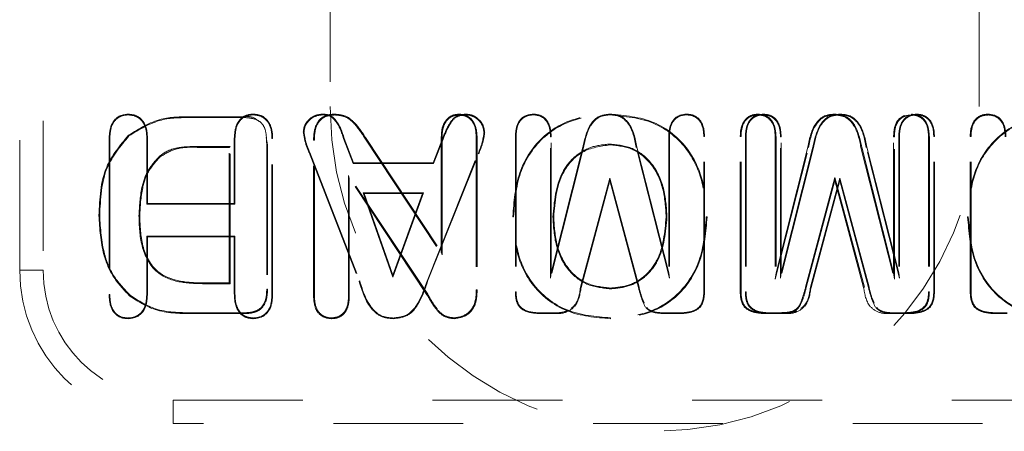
# Model space of a CAD drawing. Header units: inches. Extents: x 220 to 877, y 4 to 174.
# Tile 230 of 256: x 331.434 to 332.192, y 151.425 to 151.742. Entities that reach past the tile are written whole.
import ezdxf

# ---------------------------------------------------------------- set-up
doc = ezdxf.new("R2010")
doc.units = ezdxf.units.IN
doc.header["$LTSCALE"] = 0.5
doc.header["$MEASUREMENT"] = 0
doc.linetypes.add('HIDDEN', pattern=[0.225, 0.15, -0.075])
doc.layers.add('DSS-M-S', color=53, linetype='Continuous')
doc.layers.add('SVD-M-S', color=8, linetype='Continuous')

msp = doc.modelspace()

# ---------------------------------------------------------------- linework, layer by layer
at = {"layer": 'DSS-M-S', "linetype": 'HIDDEN', "lineweight": 18}
for p, q in [((331.67263, 152.99386), (331.67263, 151.67488)), ((332.17263, 151.67488), (332.17263, 152.99386))]:
    msp.add_line(p, q, dxfattribs=at)
msp.add_arc((331.92263, 151.67488), 0.25, 180, 0, dxfattribs=at)
at = {"layer": 'SVD-M-S', "linetype": 'HIDDEN', "lineweight": 18}
for p, q in [((331.43354, 151.54898), (331.43354, 151.86394)), ((331.45158, 151.86394), (331.45158, 151.54898)), ((331.51705, 151.66854), (331.51705, 151.66906)), ((331.56497, 151.66647), (331.56497, 151.66709)), ((331.56497, 151.66709), (331.60502, 151.66709)), ((331.56497, 151.66647), (331.60501, 151.66647)), ((331.60501, 151.66647), (331.60502, 151.66709)), ((331.6135, 151.66854), (331.6135, 151.66906)), ((331.66663, 151.66854), (331.66662, 151.66906)), ((331.67625, 151.66844), (331.67625, 151.66906)), ((331.77212, 151.66844), (331.77212, 151.66906)), ((331.77692, 151.66854), (331.77692, 151.66906)), ((331.82915, 151.66854), (331.82915, 151.66906)), ((331.88827, 151.66854), (331.88826, 151.66906)), ((331.94717, 151.66854), (331.94717, 151.66906)), ((332.00259, 151.66844), (332.00259, 151.66906)), ((332.00631, 151.66854), (332.00631, 151.66906)), ((332.06149, 151.66844), (332.06149, 151.66906)), ((332.06543, 151.66854), (332.06543, 151.66906)), ((332.12061, 151.66844), (332.12061, 151.66906)), ((332.12433, 151.66854), (332.12433, 151.66906)), ((332.17976, 151.66844), (332.17976, 151.66906)), ((331.50244, 151.65026), (331.50244, 151.53028)), ((331.50295, 151.65026), (331.50244, 151.65026)), ((331.50295, 151.65026), (331.50295, 151.53028)), ((331.51768, 151.65232), (331.51726, 151.65279)), ((331.53145, 151.65054), (331.53197, 151.65054)), ((331.53145, 151.59964), (331.53145, 151.65054)), ((331.53197, 151.60016), (331.53197, 151.65054)), ((331.59889, 151.65054), (331.59889, 151.60016)), ((331.59941, 151.65053), (331.59889, 151.65054)), ((331.59941, 151.65053), (331.59941, 151.59964)), ((331.62353, 151.65116), (331.62448, 151.64547)), ((331.62791, 151.65026), (331.62842, 151.65026)), ((331.62791, 151.53028), (331.62791, 151.65026)), ((331.62842, 151.53028), (331.62842, 151.65026)), ((331.65256, 151.65512), (331.65204, 151.65512)), ((331.68312, 151.65023), (331.6836, 151.65042)), ((331.69044, 151.63114), (331.68312, 151.65023)), ((331.6908, 151.63166), (331.6836, 151.65042)), ((331.69945, 151.65063), (331.69996, 151.65097)), ((331.69945, 151.65063), (331.75896, 151.5607)), ((331.69996, 151.65097), (331.75834, 151.56276)), ((331.75924, 151.65002), (331.75204, 151.63166)), ((331.75971, 151.64982), (331.75239, 151.63114)), ((331.75896, 151.65148), (331.75834, 151.65149)), ((331.75834, 151.56276), (331.75834, 151.65149)), ((331.75896, 151.5607), (331.75896, 151.65148)), ((331.75971, 151.64982), (331.75924, 151.65002)), ((331.78528, 151.65139), (331.7859, 151.6514)), ((331.78528, 151.65139), (331.78528, 151.53391)), ((331.7859, 151.6514), (331.7859, 151.53391)), ((331.79129, 151.65493), (331.79181, 151.65494)), ((331.81595, 151.65176), (331.81543, 151.65177)), ((331.81543, 151.65177), (331.81543, 151.53231)), ((331.81595, 151.65176), (331.81595, 151.53232)), ((331.84247, 151.65167), (331.84299, 151.65168)), ((331.84247, 151.54288), (331.84247, 151.65167)), ((331.84299, 151.54701), (331.84299, 151.65168)), ((331.93354, 151.65168), (331.93354, 151.54701)), ((331.93406, 151.65167), (331.93354, 151.65168)), ((331.93406, 151.65167), (331.93406, 151.54288)), ((331.96058, 151.65176), (331.9611, 151.65177)), ((331.96058, 151.53232), (331.96058, 151.65176)), ((331.9611, 151.53231), (331.9611, 151.65177)), ((331.98928, 151.65176), (331.98866, 151.65177)), ((331.98866, 151.53231), (331.98866, 151.65177)), ((331.98928, 151.53232), (331.98928, 151.65176)), ((331.99311, 151.65176), (331.9926, 151.65177)), ((331.9926, 151.65177), (331.9926, 151.53231)), ((331.99311, 151.65176), (331.99311, 151.53232)), ((332.0156, 151.65167), (332.01622, 151.65168)), ((332.0156, 151.65167), (332.0156, 151.54205)), ((332.01622, 151.65168), (332.01622, 151.54701)), ((332.01964, 151.65167), (332.02015, 151.65168)), ((332.01964, 151.54288), (332.01964, 151.65167)), ((332.02015, 151.54701), (332.02015, 151.65168)), ((332.10739, 151.65167), (332.10677, 151.65168)), ((332.10677, 151.54701), (332.10677, 151.65168)), ((332.10739, 151.54205), (332.10739, 151.65167)), ((332.11071, 151.65168), (332.11071, 151.54701)), ((332.11122, 151.65167), (332.11071, 151.65168)), ((332.11122, 151.65167), (332.11122, 151.54288)), ((332.13371, 151.65176), (332.13433, 151.65177)), ((332.13371, 151.65176), (332.13371, 151.53232)), ((332.13433, 151.65177), (332.13433, 151.53231)), ((332.13775, 151.65176), (332.13826, 151.65177)), ((332.13775, 151.53232), (332.13775, 151.65176)), ((332.13826, 151.53231), (332.13826, 151.65177)), ((332.16644, 151.65176), (332.16582, 151.65177)), ((332.16582, 151.53231), (332.16582, 151.65177)), ((332.16644, 151.53232), (332.16644, 151.65176)), ((331.59558, 151.64409), (331.5713, 151.64409)), ((331.5713, 151.64409), (331.5713, 151.64347)), ((331.59496, 151.64347), (331.5713, 151.64347)), ((331.59558, 151.64409), (331.59496, 151.64347)), ((331.59496, 151.53914), (331.59496, 151.64347)), ((331.59558, 151.53852), (331.59558, 151.64409)), ((331.62387, 151.64546), (331.62448, 151.64547)), ((331.62387, 151.64546), (331.62387, 151.53435)), ((331.62448, 151.64547), (331.62448, 151.53434)), ((331.66054, 151.649), (331.65992, 151.649)), ((331.65992, 151.52923), (331.65992, 151.649)), ((331.66054, 151.52924), (331.66054, 151.649)), ((331.868, 151.64349), (331.84247, 151.54288)), ((331.8675, 151.64362), (331.84299, 151.54701)), ((331.868, 151.64349), (331.8675, 151.64362)), ((331.88835, 151.64605), (331.88836, 151.64544)), ((331.90853, 151.64349), (331.90903, 151.64362)), ((331.93406, 151.54288), (331.90853, 151.64349)), ((331.93354, 151.54701), (331.90903, 151.64362)), ((332.0156, 151.54205), (332.04133, 151.64347)), ((332.01622, 151.54701), (332.04073, 151.64362)), ((332.04517, 151.64349), (332.01964, 151.54288)), ((332.04467, 151.64362), (332.02015, 151.54701)), ((332.04133, 151.64347), (332.04073, 151.64362)), ((332.04517, 151.64349), (332.04467, 151.64362)), ((332.08166, 151.64346), (332.08225, 151.64362)), ((332.08166, 151.64346), (332.10739, 151.54205)), ((332.08225, 151.64362), (332.10677, 151.54701)), ((332.08569, 151.64349), (332.08619, 151.64362)), ((332.11122, 151.54288), (332.08569, 151.64349)), ((332.11071, 151.54701), (332.08619, 151.64362)), ((331.54134, 151.63671), (331.54175, 151.63624)), ((331.65695, 151.63963), (331.65647, 151.63944)), ((331.65647, 151.63944), (331.69501, 151.54055)), ((331.65695, 151.63963), (331.69549, 151.54074)), ((331.74734, 151.54055), (331.78672, 151.6388)), ((331.74782, 151.54037), (331.78719, 151.63861)), ((331.78672, 151.6388), (331.78719, 151.63861)), ((331.69044, 151.63114), (331.6908, 151.63166)), ((331.75239, 151.63114), (331.69044, 151.63114)), ((331.75204, 151.63166), (331.6908, 151.63166)), ((331.75239, 151.63114), (331.75204, 151.63166)), ((331.74785, 151.5304), (331.68686, 151.62189)), ((331.68686, 151.62189), (331.68686, 151.52924)), ((331.68686, 151.62189), (331.68748, 151.61985)), ((331.68748, 151.61985), (331.68748, 151.52923)), ((331.74733, 151.53006), (331.68748, 151.61985)), ((331.86556, 151.53573), (331.88827, 151.61987)), ((331.88827, 151.61987), (331.88826, 151.61788)), ((331.88827, 151.61987), (331.91069, 151.53573)), ((332.06149, 151.62027), (332.03896, 151.53576)), ((332.04272, 151.53573), (332.06543, 151.61987)), ((332.0843, 151.53576), (332.06149, 151.62027)), ((332.06149, 151.62027), (332.06149, 151.61788)), ((332.06543, 151.61987), (332.06543, 151.61788)), ((332.06543, 151.61987), (332.08786, 151.53573)), ((331.86606, 151.5356), (331.88826, 151.61788)), ((331.88826, 151.61788), (331.91019, 151.5356)), ((332.06149, 151.61788), (332.03956, 151.5356)), ((332.04322, 151.5356), (332.06543, 151.61788)), ((332.0837, 151.5356), (332.06149, 151.61788)), ((332.06543, 151.61788), (332.08736, 151.5356)), ((331.69807, 151.60855), (331.6988, 151.60803)), ((331.69807, 151.60855), (331.74456, 151.60855)), ((331.72109, 151.54351), (331.69807, 151.60855)), ((331.7211, 151.54504), (331.6988, 151.60803)), ((331.6988, 151.60803), (331.74383, 151.60803)), ((331.74456, 151.60855), (331.72109, 151.54351)), ((331.74383, 151.60803), (331.7211, 151.54504)), ((331.74456, 151.60855), (331.74383, 151.60803)), ((331.53145, 151.59964), (331.53197, 151.60016)), ((331.59941, 151.59964), (331.53145, 151.59964)), ((331.59889, 151.60016), (331.53197, 151.60016)), ((331.59941, 151.59964), (331.59889, 151.60016)), ((331.49518, 151.59093), (331.49456, 151.59093)), ((331.52544, 151.59072), (331.52606, 151.59072)), ((331.81408, 151.5901), (331.81346, 151.5901)), ((331.84434, 151.58988), (331.84496, 151.58989)), ((331.93219, 151.58989), (331.93157, 151.58989)), ((331.96245, 151.58989), (331.96307, 151.58989)), ((332.16437, 151.58989), (332.16385, 151.58989)), ((331.53145, 151.57509), (331.53197, 151.57457)), ((331.53145, 151.57509), (331.59941, 151.57509)), ((331.53145, 151.53047), (331.53145, 151.57509)), ((331.53197, 151.53046), (331.53197, 151.57457)), ((331.53197, 151.57457), (331.59889, 151.57457)), ((331.59941, 151.57509), (331.59889, 151.57457)), ((331.59889, 151.57457), (331.59889, 151.53046)), ((331.59941, 151.57509), (331.59941, 151.53047)), ((331.75896, 151.5607), (331.75834, 151.56276)), ((331.45158, 151.54898), (331.43354, 151.54898)), ((331.72109, 151.54351), (331.7211, 151.54504)), ((331.84247, 151.54288), (331.84299, 151.54701)), ((331.93406, 151.54288), (331.93354, 151.54701)), ((332.0156, 151.54205), (332.01622, 151.54701)), ((332.01964, 151.54288), (332.02015, 151.54701)), ((332.10739, 151.54205), (332.10677, 151.54701)), ((332.11122, 151.54288), (332.11071, 151.54701)), ((331.57435, 151.53852), (331.57435, 151.53914)), ((331.57435, 151.53914), (331.59496, 151.53914)), ((331.57435, 151.53852), (331.59558, 151.53852)), ((331.59558, 151.53852), (331.59496, 151.53914)), ((331.69549, 151.54074), (331.69501, 151.54055)), ((331.74734, 151.54055), (331.74782, 151.54037)), ((331.86556, 151.53573), (331.86606, 151.5356)), ((331.91069, 151.53573), (331.91019, 151.5356)), ((332.03896, 151.53576), (332.03956, 151.5356)), ((332.04272, 151.53573), (332.04322, 151.5356)), ((332.0843, 151.53576), (332.0837, 151.5356)), ((332.08786, 151.53573), (332.08736, 151.5356)), ((331.50295, 151.53028), (331.50244, 151.53028)), ((331.51892, 151.52937), (331.51852, 151.52889)), ((331.53145, 151.53047), (331.53197, 151.53046)), ((331.59941, 151.53047), (331.59889, 151.53046)), ((331.62387, 151.53435), (331.62448, 151.53434)), ((331.62791, 151.53028), (331.62842, 151.53028)), ((331.66054, 151.52924), (331.65992, 151.52923)), ((331.68686, 151.52924), (331.68748, 151.52923)), ((331.74785, 151.5304), (331.74733, 151.53006)), ((331.78528, 151.53391), (331.7859, 151.53391)), ((331.81595, 151.53232), (331.81543, 151.53231)), ((331.88878, 151.53458), (331.88879, 151.5352)), ((331.96058, 151.53232), (331.9611, 151.53231)), ((331.98928, 151.53232), (331.98866, 151.53231)), ((331.99311, 151.53232), (331.9926, 151.53231)), ((332.13371, 151.53232), (332.13433, 151.53231)), ((332.13775, 151.53232), (332.13826, 151.53231)), ((332.16644, 151.53232), (332.16582, 151.53231)), ((331.78373, 151.52238), (331.7843, 151.52216)), ((331.56602, 151.51613), (331.56601, 151.51551)), ((331.6064, 151.51551), (331.56601, 151.51551)), ((331.60639, 151.51613), (331.56602, 151.51613)), ((331.60639, 151.51613), (331.6064, 151.51551)), ((331.83438, 151.51603), (331.83438, 151.51551)), ((331.83438, 151.51603), (331.84382, 151.51603)), ((331.83438, 151.51551), (331.84382, 151.51551)), ((331.84382, 151.51603), (331.84382, 151.51551)), ((331.93256, 151.51603), (331.93256, 151.51551)), ((331.93256, 151.51603), (331.94202, 151.51603)), ((331.93256, 151.51551), (331.94203, 151.51551)), ((331.94202, 151.51603), (331.94203, 151.51551)), ((332.00774, 151.51613), (332.00773, 151.51551)), ((332.02098, 151.51551), (332.00773, 151.51551)), ((332.0172, 151.51613), (332.00774, 151.51613)), ((332.01155, 151.51603), (332.01154, 151.51551)), ((332.01155, 151.51603), (332.02098, 151.51603)), ((332.0172, 151.51613), (332.0172, 151.51551)), ((332.02098, 151.51603), (332.02098, 151.51551)), ((332.11537, 151.51613), (332.10594, 151.51613)), ((332.11919, 151.51551), (332.10594, 151.51551)), ((332.10972, 151.51603), (332.10972, 151.51551)), ((332.10972, 151.51603), (332.11919, 151.51603)), ((332.11537, 151.51613), (332.11538, 151.51551)), ((332.11919, 151.51603), (332.11919, 151.51551)), ((332.1849, 151.51613), (332.18489, 151.51551)), ((332.19437, 151.51551), (332.18489, 151.51551)), ((332.19436, 151.51613), (332.1849, 151.51613)), ((331.51705, 151.51209), (331.51705, 151.51158)), ((331.61351, 151.51209), (331.6135, 151.51158)), ((331.67385, 151.5122), (331.67385, 151.51158)), ((331.72131, 151.51209), (331.72131, 151.51158)), ((331.7684, 151.5122), (331.7684, 151.51158)), ((331.88878, 151.5122), (331.88879, 151.51158)), ((331.55165, 151.44891), (331.55165, 151.43087)), ((331.55165, 151.44891), (332.57527, 151.44891)), ((332.57527, 151.43087), (331.55165, 151.43087))]:
    msp.add_line(p, q, dxfattribs=at)
for radius in [0.11811, 0.10007]:
    msp.add_arc((331.55165, 151.54898), radius, 180, 270, dxfattribs=at)
for points, knots in [([(331.51705, 151.66906), (331.51451, 151.66874), (331.50943, 151.6681), (331.50307, 151.66081), (331.50268, 151.65427), (331.50244, 151.65026)], [0, 0, 0, 0, 0.279989, 0.559343, 1, 1, 1, 1]), ([(331.51705, 151.66854), (331.51542, 151.66841), (331.51217, 151.66816), (331.50788, 151.6656), (331.50354, 151.65981), (331.5032, 151.65421), (331.50295, 151.65026)], [0, 0, 0, 0, 0.187267, 0.371768, 0.557025, 1, 1, 1, 1]), ([(331.53197, 151.65054), (331.53186, 151.65306), (331.53164, 151.65808), (331.52843, 151.66457), (331.52299, 151.66851), (331.51903, 151.66887), (331.51705, 151.66906)], [0, 0, 0, 0, 0.280868, 0.559955, 0.779937, 1, 1, 1, 1]), ([(331.53145, 151.65054), (331.53135, 151.65301), (331.53114, 151.6579), (331.52804, 151.6642), (331.5228, 151.66801), (331.51897, 151.66836), (331.51705, 151.66854)], [0, 0, 0, 0, 0.2844319, 0.562362, 0.7804352, 1, 1, 1, 1]), ([(331.51726, 151.65279), (331.52547, 151.65783), (331.54019, 151.66687), (331.55737, 151.66702), (331.56497, 151.66709)], [0, 0, 0, 0, 0.557714, 1, 1, 1, 1]), ([(331.51768, 151.65232), (331.5258, 151.65731), (331.54039, 151.66626), (331.55742, 151.6664), (331.56497, 151.66647)], [0, 0, 0, 0, 0.556452, 1, 1, 1, 1]), ([(331.6135, 151.66906), (331.61184, 151.66893), (331.6085, 151.66868), (331.60407, 151.66608), (331.59953, 151.66025), (331.59916, 151.65454), (331.59889, 151.65054)], [0, 0, 0, 0, 0.187122, 0.374314, 0.561191, 1, 1, 1, 1]), ([(331.6135, 151.66854), (331.61188, 151.66842), (331.60867, 151.66818), (331.60441, 151.66568), (331.60001, 151.66001), (331.59966, 151.65445), (331.59941, 151.65053)], [0, 0, 0, 0, 0.1867523, 0.3720985, 0.5571417, 1, 1, 1, 1]), ([(331.60501, 151.66647), (331.60711, 151.6664), (331.61127, 151.66626), (331.61736, 151.66463), (331.62231, 151.65988), (331.62363, 151.65282), (331.62379, 151.64794), (331.62387, 151.64546)], [0, 0, 0, 0, 0.189902, 0.375243, 0.556467, 0.775012, 1, 1, 1, 1]), ([(331.60502, 151.66709), (331.60843, 151.6673), (331.61281, 151.66758), (331.61597, 151.66488), (331.61666, 151.6643)], [0, 0, 0, 0, 0.781522, 1, 1, 1, 1]), ([(331.62842, 151.65026), (331.62831, 151.6528), (331.6281, 151.65786), (331.62493, 151.66442), (331.6195, 151.66847), (331.6155, 151.66886), (331.6135, 151.66906)], [0, 0, 0, 0, 0.28083, 0.55995, 0.779886, 1, 1, 1, 1]), ([(331.62791, 151.65026), (331.6278, 151.65275), (331.62759, 151.65768), (331.62454, 151.66406), (331.6193, 151.66798), (331.61544, 151.66835), (331.6135, 151.66854)], [0, 0, 0, 0, 0.284357, 0.562396, 0.78031, 1, 1, 1, 1]), ([(331.66662, 151.66906), (331.66454, 151.66878), (331.66038, 151.66824), (331.65574, 151.66449), (331.65261, 151.66004), (331.65223, 151.65676), (331.65204, 151.65512)], [0, 0, 0, 0, 0.279545, 0.559617, 0.779983, 1, 1, 1, 1]), ([(331.66663, 151.66854), (331.66462, 151.66828), (331.6606, 151.66775), (331.65613, 151.66413), (331.6531, 151.65985), (331.65274, 151.6567), (331.65256, 151.65512)], [0, 0, 0, 0, 0.279961, 0.560596, 0.780532, 1, 1, 1, 1]), ([(331.65992, 151.649), (331.66003, 151.65176), (331.66026, 151.65726), (331.66349, 151.66459), (331.66972, 151.66863), (331.67407, 151.66891), (331.67625, 151.66906)], [0, 0, 0, 0, 0.281015, 0.560259, 0.779609, 1, 1, 1, 1]), ([(331.66054, 151.649), (331.66065, 151.6517), (331.66086, 151.65705), (331.66397, 151.66415), (331.66996, 151.66803), (331.67413, 151.6683), (331.67625, 151.66844)], [0, 0, 0, 0, 0.285341, 0.563253, 0.779013, 1, 1, 1, 1]), ([(331.6836, 151.65042), (331.68198, 151.65531), (331.67973, 151.6621), (331.67279, 151.66877), (331.66868, 151.66896), (331.66662, 151.66906)], [0, 0, 0, 0, 0.561989, 0.779811, 1, 1, 1, 1]), ([(331.68312, 151.65023), (331.68152, 151.65509), (331.67932, 151.66174), (331.67257, 151.66827), (331.66863, 151.66845), (331.66663, 151.66854)], [0, 0, 0, 0, 0.570238, 0.781456, 1, 1, 1, 1]), ([(331.67625, 151.66906), (331.67922, 151.66879), (331.68517, 151.66826), (331.69341, 151.66112), (331.69748, 151.65483), (331.69996, 151.65097)], [0, 0, 0, 0, 0.279312, 0.558806, 1, 1, 1, 1]), ([(331.67625, 151.66844), (331.67914, 151.66818), (331.68492, 151.66767), (331.69298, 151.66065), (331.69698, 151.65445), (331.69945, 151.65063)], [0, 0, 0, 0, 0.276892, 0.553671, 1, 1, 1, 1]), ([(331.75834, 151.65149), (331.75844, 151.65385), (331.75864, 151.65856), (331.76158, 151.66463), (331.76655, 151.66849), (331.77027, 151.66887), (331.77212, 151.66906)], [0, 0, 0, 0, 0.280987, 0.560341, 0.780079, 1, 1, 1, 1]), ([(331.75896, 151.65148), (331.75906, 151.6538), (331.75924, 151.65835), (331.76206, 151.66421), (331.7668, 151.6679), (331.77034, 151.66826), (331.77212, 151.66844)], [0, 0, 0, 0, 0.286054, 0.564243, 0.781108, 1, 1, 1, 1]), ([(331.77692, 151.66906), (331.77424, 151.66872), (331.76888, 151.66806), (331.76318, 151.65993), (331.76073, 151.65379), (331.75924, 151.65002)], [0, 0, 0, 0, 0.278317, 0.557222, 1, 1, 1, 1]), ([(331.77692, 151.66854), (331.77434, 151.66822), (331.76916, 151.66758), (331.76361, 151.65961), (331.7612, 151.65357), (331.75971, 151.64982)], [0, 0, 0, 0, 0.2741569, 0.5496255, 1, 1, 1, 1]), ([(331.77212, 151.66906), (331.7745, 151.66874), (331.77925, 151.66811), (331.78523, 151.66129), (331.78565, 151.65516), (331.7859, 151.6514)], [0, 0, 0, 0, 0.2797365, 0.5592898, 1, 1, 1, 1]), ([(331.77212, 151.66844), (331.77364, 151.66832), (331.77666, 151.66809), (331.7806, 151.66565), (331.78468, 151.6603), (331.78503, 151.65508), (331.78528, 151.65139)], [0, 0, 0, 0, 0.186641, 0.370922, 0.55582, 1, 1, 1, 1]), ([(331.79181, 151.65494), (331.79147, 151.65705), (331.79079, 151.66128), (331.78666, 151.66577), (331.78193, 151.66863), (331.77859, 151.66892), (331.77692, 151.66906)], [0, 0, 0, 0, 0.278881, 0.559197, 0.779567, 1, 1, 1, 1]), ([(331.79129, 151.65493), (331.79097, 151.65696), (331.79031, 151.66103), (331.78633, 151.66536), (331.78176, 151.66813), (331.77854, 151.6684), (331.77692, 151.66854)], [0, 0, 0, 0, 0.277847, 0.559039, 0.778736, 1, 1, 1, 1]), ([(331.81346, 151.5901), (331.8143, 151.60164), (331.81597, 151.62466), (331.83437, 151.65268), (331.86101, 151.66727), (331.87911, 151.66846), (331.88817, 151.66906)], [0, 0, 0, 0, 0.2804985, 0.5593916, 0.779335, 1, 1, 1, 1]), ([(331.81408, 151.5901), (331.81491, 151.60157), (331.81656, 151.62441), (331.8348, 151.65221), (331.86122, 151.66667), (331.87917, 151.66785), (331.88817, 151.66844)], [0, 0, 0, 0, 0.281032, 0.559518, 0.779075, 1, 1, 1, 1]), ([(331.82915, 151.66906), (331.8268, 151.66876), (331.82212, 151.66815), (331.81605, 151.66157), (331.81566, 151.65549), (331.81543, 151.65177)], [0, 0, 0, 0, 0.280121, 0.559565, 1, 1, 1, 1]), ([(331.82915, 151.66854), (331.82764, 151.66842), (331.82464, 151.66817), (331.82066, 151.66585), (331.8165, 151.66061), (331.81618, 151.65542), (331.81595, 151.65176)], [0, 0, 0, 0, 0.187214, 0.372159, 0.557204, 1, 1, 1, 1]), ([(331.84299, 151.65168), (331.84288, 151.65403), (331.84267, 151.65872), (331.8398, 151.66485), (331.83472, 151.66857), (331.83101, 151.6689), (331.82915, 151.66906)], [0, 0, 0, 0, 0.280959, 0.560029, 0.779778, 1, 1, 1, 1]), ([(331.84247, 151.65167), (331.84237, 151.65398), (331.84216, 151.65855), (331.8394, 151.66449), (331.83452, 151.66808), (331.83095, 151.66839), (331.82915, 151.66854)], [0, 0, 0, 0, 0.285086, 0.562822, 0.780014, 1, 1, 1, 1]), ([(331.88826, 151.66906), (331.88521, 151.66873), (331.88062, 151.66824), (331.87582, 151.66442), (331.87033, 151.65717), (331.86876, 151.64964), (331.8675, 151.64362)], [0, 0, 0, 0, 0.2486362, 0.3738895, 0.4991131, 1, 1, 1, 1]), ([(331.88827, 151.66854), (331.8853, 151.66823), (331.88084, 151.66776), (331.87618, 151.66404), (331.87079, 151.6569), (331.86924, 151.64947), (331.868, 151.64349)], [0, 0, 0, 0, 0.246323, 0.369937, 0.493625, 1, 1, 1, 1]), ([(331.88817, 151.66906), (331.89976, 151.66803), (331.92288, 151.66597), (331.94917, 151.64458), (331.96131, 151.61703), (331.96248, 151.59894), (331.96307, 151.58989)], [0, 0, 0, 0, 0.2800877, 0.5586042, 0.779028, 1, 1, 1, 1]), ([(331.88817, 151.66844), (331.89968, 151.66742), (331.9226, 151.66539), (331.94867, 151.64418), (331.96071, 151.61685), (331.96187, 151.59889), (331.96245, 151.58989)], [0, 0, 0, 0, 0.280291, 0.558235, 0.778538, 1, 1, 1, 1]), ([(331.90903, 151.64362), (331.90772, 151.65045), (331.90591, 151.65996), (331.89638, 151.66849), (331.89097, 151.66887), (331.88826, 151.66906)], [0, 0, 0, 0, 0.560081, 0.779734, 1, 1, 1, 1]), ([(331.90853, 151.64349), (331.90725, 151.65025), (331.90549, 151.6596), (331.89616, 151.668), (331.89091, 151.66836), (331.88827, 151.66854)], [0, 0, 0, 0, 0.564503, 0.781193, 1, 1, 1, 1]), ([(331.94717, 151.66906), (331.94482, 151.66874), (331.94014, 151.66811), (331.93417, 151.66146), (331.93378, 151.65539), (331.93354, 151.65168)], [0, 0, 0, 0, 0.279801, 0.5595, 1, 1, 1, 1]), ([(331.94717, 151.66854), (331.94566, 151.66842), (331.94266, 151.66818), (331.93874, 151.66576), (331.93461, 151.66052), (331.93429, 151.65533), (331.93406, 151.65167)], [0, 0, 0, 0, 0.186999, 0.371713, 0.557134, 1, 1, 1, 1]), ([(331.9611, 151.65177), (331.96099, 151.65412), (331.96078, 151.65881), (331.95787, 151.66494), (331.95273, 151.66858), (331.94902, 151.6689), (331.94717, 151.66906)], [0, 0, 0, 0, 0.2809512, 0.5599643, 0.7797394, 1, 1, 1, 1]), ([(331.96058, 151.65176), (331.96048, 151.65407), (331.96027, 151.65864), (331.95748, 151.66458), (331.95253, 151.66808), (331.94896, 151.66839), (331.94717, 151.66854)], [0, 0, 0, 0, 0.285047, 0.562619, 0.779802, 1, 1, 1, 1]), ([(331.98866, 151.65177), (331.98877, 151.65412), (331.98898, 151.65881), (331.99188, 151.66494), (331.99703, 151.66858), (332.00073, 151.6689), (332.00259, 151.66906)], [0, 0, 0, 0, 0.280951, 0.559964, 0.779739, 1, 1, 1, 1]), ([(331.98928, 151.65176), (331.98938, 151.65406), (331.98958, 151.6586), (331.99236, 151.6645), (331.99726, 151.66799), (332.0008, 151.66829), (332.00259, 151.66844)], [0, 0, 0, 0, 0.285899, 0.563176, 0.779823, 1, 1, 1, 1]), ([(332.00631, 151.66906), (332.00397, 151.66876), (331.99928, 151.66815), (331.99321, 151.66157), (331.99283, 151.65549), (331.9926, 151.65177)], [0, 0, 0, 0, 0.280121, 0.559565, 1, 1, 1, 1]), ([(332.00631, 151.66854), (332.0048, 151.66842), (332.00181, 151.66817), (331.99783, 151.66585), (331.99367, 151.66061), (331.99334, 151.65542), (331.99311, 151.65176)], [0, 0, 0, 0, 0.187214, 0.372159, 0.557204, 1, 1, 1, 1]), ([(332.00259, 151.66906), (332.00493, 151.66874), (332.00961, 151.66811), (332.01559, 151.66146), (332.01598, 151.65539), (332.01622, 151.65168)], [0, 0, 0, 0, 0.279801, 0.5595, 1, 1, 1, 1]), ([(332.00259, 151.66844), (332.00409, 151.66832), (332.00706, 151.66808), (332.01095, 151.66568), (332.01505, 151.66047), (332.01537, 151.65531), (332.0156, 151.65167)], [0, 0, 0, 0, 0.186949, 0.371192, 0.556281, 1, 1, 1, 1]), ([(332.02015, 151.65168), (332.02005, 151.65403), (332.01983, 151.65872), (332.01696, 151.66485), (332.01188, 151.66857), (332.00817, 151.6689), (332.00631, 151.66906)], [0, 0, 0, 0, 0.280959, 0.560029, 0.779778, 1, 1, 1, 1]), ([(332.01964, 151.65167), (332.01953, 151.65398), (332.01933, 151.65855), (332.01657, 151.66449), (332.01168, 151.66808), (332.00811, 151.66839), (332.00631, 151.66854)], [0, 0, 0, 0, 0.285086, 0.562822, 0.780014, 1, 1, 1, 1]), ([(332.04073, 151.64362), (332.04203, 151.65045), (332.04385, 151.65996), (332.05338, 151.66849), (332.05879, 151.66887), (332.06149, 151.66906)], [0, 0, 0, 0, 0.560081, 0.779734, 1, 1, 1, 1]), ([(332.04133, 151.64347), (332.0426, 151.65021), (332.04436, 151.65953), (332.05364, 151.6679), (332.05887, 151.66826), (332.06149, 151.66844)], [0, 0, 0, 0, 0.565409, 0.781494, 1, 1, 1, 1]), ([(332.06543, 151.66906), (332.06238, 151.66873), (332.05779, 151.66824), (332.05298, 151.66442), (332.0475, 151.65717), (332.04593, 151.64964), (332.04467, 151.64362)], [0, 0, 0, 0, 0.248636, 0.37389, 0.499113, 1, 1, 1, 1]), ([(332.06543, 151.66854), (332.06246, 151.66823), (332.058, 151.66776), (332.05334, 151.66404), (332.04795, 151.6569), (332.04641, 151.64947), (332.04517, 151.64349)], [0, 0, 0, 0, 0.246323, 0.369937, 0.493625, 1, 1, 1, 1]), ([(332.06149, 151.66906), (332.06454, 151.66873), (332.06913, 151.66824), (332.07394, 151.66442), (332.07942, 151.65717), (332.081, 151.64964), (332.08225, 151.64362)], [0, 0, 0, 0, 0.248636, 0.37389, 0.499113, 1, 1, 1, 1]), ([(332.06149, 151.66844), (332.06444, 151.66813), (332.06887, 151.66766), (332.07351, 151.66396), (332.07888, 151.65685), (332.08042, 151.64943), (332.08166, 151.64346)], [0, 0, 0, 0, 0.245847, 0.369127, 0.492501, 1, 1, 1, 1]), ([(332.08619, 151.64362), (332.08489, 151.65045), (332.08307, 151.65996), (332.07354, 151.66849), (332.06814, 151.66887), (332.06543, 151.66906)], [0, 0, 0, 0, 0.560081, 0.779734, 1, 1, 1, 1]), ([(332.08569, 151.64349), (332.08442, 151.65025), (332.08265, 151.6596), (332.07332, 151.668), (332.06807, 151.66836), (332.06543, 151.66854)], [0, 0, 0, 0, 0.564503, 0.781193, 1, 1, 1, 1]), ([(332.10677, 151.65168), (332.10688, 151.65402), (332.1071, 151.65867), (332.10991, 151.66502), (332.11357, 151.66714), (332.11519, 151.66808)], [0, 0, 0, 0, 0.360306, 0.71819, 1, 1, 1, 1]), ([(332.10739, 151.65167), (332.10749, 151.65397), (332.10769, 151.65851), (332.11043, 151.66441), (332.11528, 151.66798), (332.11882, 151.66828), (332.12061, 151.66844)], [0, 0, 0, 0, 0.285945, 0.563407, 0.780072, 1, 1, 1, 1]), ([(332.12433, 151.66906), (332.12199, 151.66874), (332.11731, 151.66811), (332.11133, 151.66146), (332.11094, 151.65539), (332.11071, 151.65168)], [0, 0, 0, 0, 0.279801, 0.5595, 1, 1, 1, 1]), ([(332.12433, 151.66854), (332.12282, 151.66842), (332.11982, 151.66818), (332.11591, 151.66576), (332.11178, 151.66052), (332.11145, 151.65533), (332.11122, 151.65167)], [0, 0, 0, 0, 0.186999, 0.371713, 0.557134, 1, 1, 1, 1]), ([(332.12061, 151.66906), (332.12295, 151.66876), (332.12764, 151.66815), (332.13371, 151.66157), (332.13409, 151.65549), (332.13433, 151.65177)], [0, 0, 0, 0, 0.280121, 0.559565, 1, 1, 1, 1]), ([(332.12061, 151.66844), (332.12211, 151.66832), (332.12508, 151.66807), (332.12903, 151.66577), (332.13316, 151.66057), (332.13348, 151.65541), (332.13371, 151.65176)], [0, 0, 0, 0, 0.1871993, 0.3717002, 0.5563544, 1, 1, 1, 1]), ([(332.13826, 151.65177), (332.13816, 151.65412), (332.13794, 151.65881), (332.13504, 151.66494), (332.1299, 151.66858), (332.12619, 151.6689), (332.12433, 151.66906)], [0, 0, 0, 0, 0.2809512, 0.5599643, 0.7797394, 1, 1, 1, 1]), ([(332.13775, 151.65176), (332.13764, 151.65407), (332.13744, 151.65864), (332.13465, 151.66458), (332.1297, 151.66808), (332.12613, 151.66839), (332.12433, 151.66854)], [0, 0, 0, 0, 0.285047, 0.562619, 0.779802, 1, 1, 1, 1]), ([(332.23875, 151.66906), (332.22716, 151.66803), (332.20404, 151.66597), (332.17776, 151.64458), (332.16561, 151.61703), (332.16444, 151.59894), (332.16385, 151.58989)], [0, 0, 0, 0, 0.280088, 0.558604, 0.779028, 1, 1, 1, 1]), ([(332.23875, 151.66854), (332.22723, 151.66752), (332.20427, 151.66548), (332.17817, 151.64425), (332.16611, 151.61688), (332.16495, 151.5989), (332.16437, 151.58989)], [0, 0, 0, 0, 0.280257, 0.558297, 0.77862, 1, 1, 1, 1]), ([(332.16582, 151.65177), (332.16593, 151.65412), (332.16615, 151.65881), (332.16905, 151.66494), (332.17419, 151.66858), (332.1779, 151.6689), (332.17976, 151.66906)], [0, 0, 0, 0, 0.280951, 0.559964, 0.779739, 1, 1, 1, 1]), ([(332.16644, 151.65176), (332.16655, 151.65406), (332.16675, 151.6586), (332.16952, 151.6645), (332.17443, 151.66799), (332.17797, 151.66829), (332.17976, 151.66844)], [0, 0, 0, 0, 0.285899, 0.563176, 0.779823, 1, 1, 1, 1]), ([(332.17976, 151.66906), (332.1821, 151.66874), (332.18678, 151.66811), (332.19276, 151.66146), (332.19314, 151.65539), (332.19338, 151.65168)], [0, 0, 0, 0, 0.279801, 0.5595, 1, 1, 1, 1]), ([(332.17976, 151.66844), (332.18125, 151.66832), (332.18423, 151.66808), (332.18812, 151.66568), (332.19221, 151.66047), (332.19254, 151.65531), (332.19276, 151.65167)], [0, 0, 0, 0, 0.186949, 0.371192, 0.556281, 1, 1, 1, 1]), ([(331.49456, 151.59093), (331.49513, 151.60396), (331.49614, 151.62718), (331.51082, 151.64497), (331.51726, 151.65279)], [0, 0, 0, 0, 0.560774, 1, 1, 1, 1]), ([(331.49518, 151.59093), (331.49574, 151.60388), (331.49674, 151.62693), (331.51129, 151.64458), (331.51768, 151.65232)], [0, 0, 0, 0, 0.561588, 1, 1, 1, 1]), ([(331.65204, 151.65512), (331.65254, 151.65211), (331.65344, 151.64671), (331.65554, 151.64166), (331.65647, 151.63944)], [0, 0, 0, 0, 0.558722, 1, 1, 1, 1]), ([(331.65256, 151.65512), (331.65305, 151.65216), (331.65395, 151.64683), (331.65603, 151.64184), (331.65695, 151.63963)], [0, 0, 0, 0, 0.5551796, 1, 1, 1, 1]), ([(331.78672, 151.6388), (331.78793, 151.64174), (331.79009, 151.64694), (331.79093, 151.65251), (331.79129, 151.65493)], [0, 0, 0, 0, 0.564632, 1, 1, 1, 1]), ([(331.78719, 151.63861), (331.78842, 151.64156), (331.7906, 151.64683), (331.79144, 151.65246), (331.79181, 151.65494)], [0, 0, 0, 0, 0.560732, 1, 1, 1, 1]), ([(331.5713, 151.64409), (331.56775, 151.6441), (331.56188, 151.64412), (331.55376, 151.64297), (331.54701, 151.64086), (331.54323, 151.63809), (331.54134, 151.63671)], [0, 0, 0, 0, 0.337158, 0.557386, 0.778339, 1, 1, 1, 1]), ([(331.5713, 151.64347), (331.56536, 151.64363), (331.55478, 151.64393), (331.54572, 151.63858), (331.54175, 151.63624)], [0, 0, 0, 0, 0.561865, 1, 1, 1, 1]), ([(331.88835, 151.64605), (331.88335, 151.64556), (331.87332, 151.64458), (331.8601, 151.63655), (331.84682, 151.61881), (331.84536, 151.60179), (331.84434, 151.58988)], [0, 0, 0, 0, 0.187431, 0.375191, 0.562741, 1, 1, 1, 1]), ([(331.88836, 151.64544), (331.88091, 151.64437), (331.86602, 151.64223), (331.84747, 151.62077), (331.84591, 151.60161), (331.84496, 151.58989)], [0, 0, 0, 0, 0.279993, 0.559592, 1, 1, 1, 1]), ([(331.93219, 151.58989), (331.93175, 151.59734), (331.93088, 151.61225), (331.92174, 151.63157), (331.90612, 151.64417), (331.89427, 151.64543), (331.88835, 151.64605)], [0, 0, 0, 0, 0.279555, 0.559243, 0.779734, 1, 1, 1, 1]), ([(331.93157, 151.58989), (331.93114, 151.59729), (331.93028, 151.61205), (331.92126, 151.63115), (331.90586, 151.64358), (331.89419, 151.64482), (331.88836, 151.64544)], [0, 0, 0, 0, 0.280968, 0.56052, 0.7802, 1, 1, 1, 1]), ([(331.54134, 151.63671), (331.53813, 151.63323), (331.53172, 151.62627), (331.52636, 151.61004), (331.52579, 151.59804), (331.52544, 151.59072)], [0, 0, 0, 0, 0.280686, 0.561307, 1, 1, 1, 1]), ([(331.54175, 151.63624), (331.53859, 151.63281), (331.53226, 151.62595), (331.52697, 151.60989), (331.5264, 151.59799), (331.52606, 151.59072)], [0, 0, 0, 0, 0.279388, 0.559497, 1, 1, 1, 1]), ([(331.51852, 151.52889), (331.51403, 151.5335), (331.50505, 151.54273), (331.49615, 151.56435), (331.49516, 151.58085), (331.49456, 151.59093)], [0, 0, 0, 0, 0.279841, 0.559914, 1, 1, 1, 1]), ([(331.51892, 151.52937), (331.51447, 151.53394), (331.50557, 151.54308), (331.49675, 151.56453), (331.49578, 151.58091), (331.49518, 151.59093)], [0, 0, 0, 0, 0.279353, 0.559071, 1, 1, 1, 1]), ([(331.52544, 151.59072), (331.52566, 151.58298), (331.5261, 151.56752), (331.53654, 151.54662), (331.5561, 151.53899), (331.56826, 151.53868), (331.57435, 151.53852)], [0, 0, 0, 0, 0.280118, 0.559528, 0.779748, 1, 1, 1, 1]), ([(331.52606, 151.59072), (331.52628, 151.58303), (331.5267, 151.56774), (331.53699, 151.5471), (331.55629, 151.5396), (331.5683, 151.53929), (331.57435, 151.53914)], [0, 0, 0, 0, 0.281598, 0.559858, 0.778529, 1, 1, 1, 1]), ([(331.88879, 151.51158), (331.8772, 151.51254), (331.85408, 151.51447), (331.82745, 151.53542), (331.8151, 151.56295), (331.81401, 151.58104), (331.81346, 151.5901)], [0, 0, 0, 0, 0.280165, 0.558698, 0.779043, 1, 1, 1, 1]), ([(331.88878, 151.5122), (331.87728, 151.51315), (331.85436, 151.51506), (331.82795, 151.53582), (331.8157, 151.56313), (331.81462, 151.58109), (331.81408, 151.5901)], [0, 0, 0, 0, 0.280401, 0.558384, 0.778583, 1, 1, 1, 1]), ([(331.84434, 151.58988), (331.84478, 151.58244), (331.84566, 151.56757), (331.85499, 151.54825), (331.87108, 151.53634), (331.88289, 151.53517), (331.88878, 151.53458)], [0, 0, 0, 0, 0.279621, 0.559229, 0.779711, 1, 1, 1, 1]), ([(331.84496, 151.58989), (331.84539, 151.5825), (331.84626, 151.56777), (331.85547, 151.54867), (331.87134, 151.53693), (331.88297, 151.53578), (331.88879, 151.5352)], [0, 0, 0, 0, 0.280961, 0.560426, 0.779933, 1, 1, 1, 1]), ([(331.96245, 151.58989), (331.96155, 151.57853), (331.95978, 151.55591), (331.94169, 151.52837), (331.91549, 151.51406), (331.8977, 151.51282), (331.88878, 151.5122)], [0, 0, 0, 0, 0.280955, 0.559458, 0.779119, 1, 1, 1, 1]), ([(331.88878, 151.53458), (331.89373, 151.53503), (331.90361, 151.53593), (331.91659, 151.54393), (331.92973, 151.56136), (331.93118, 151.57814), (331.93219, 151.58989)], [0, 0, 0, 0, 0.187393, 0.374969, 0.562613, 1, 1, 1, 1]), ([(331.96307, 151.58989), (331.96217, 151.57846), (331.96037, 151.55566), (331.94212, 151.5279), (331.9157, 151.51346), (331.89777, 151.5122), (331.88879, 151.51158)], [0, 0, 0, 0, 0.2804668, 0.5593637, 0.7793724, 1, 1, 1, 1]), ([(331.88879, 151.5352), (331.89366, 151.53564), (331.9034, 151.53653), (331.91618, 151.54441), (331.92915, 151.56163), (331.93057, 151.57824), (331.93157, 151.58989)], [0, 0, 0, 0, 0.18712, 0.373893, 0.56098, 1, 1, 1, 1]), ([(332.16385, 151.58989), (332.16476, 151.57846), (332.16655, 151.55566), (332.1848, 151.5279), (332.21123, 151.51346), (332.22916, 151.5122), (332.23814, 151.51158)], [0, 0, 0, 0, 0.280467, 0.559364, 0.779372, 1, 1, 1, 1]), ([(332.16437, 151.58989), (332.16527, 151.57851), (332.16705, 151.55586), (332.18516, 151.52829), (332.2114, 151.51396), (332.22921, 151.51271), (332.23814, 151.51209)], [0, 0, 0, 0, 0.280873, 0.559442, 0.779161, 1, 1, 1, 1]), ([(331.69501, 151.54055), (331.69736, 151.53282), (331.70062, 151.52207), (331.71186, 151.51238), (331.71816, 151.51185), (331.72131, 151.51158)], [0, 0, 0, 0, 0.561076, 0.7803369, 1, 1, 1, 1]), ([(331.69549, 151.54074), (331.69781, 151.53306), (331.70102, 151.52243), (331.71208, 151.51287), (331.71823, 151.51235), (331.72131, 151.51209)], [0, 0, 0, 0, 0.565386, 0.782016, 1, 1, 1, 1]), ([(331.72131, 151.51209), (331.72525, 151.51258), (331.73315, 151.51355), (331.7422, 151.52528), (331.74538, 151.53472), (331.74734, 151.54055)], [0, 0, 0, 0, 0.275932, 0.552684, 1, 1, 1, 1]), ([(331.72131, 151.51158), (331.72534, 151.51208), (331.73342, 151.51308), (331.74263, 151.52496), (331.74585, 151.53451), (331.74782, 151.54037)], [0, 0, 0, 0, 0.278352, 0.557174, 1, 1, 1, 1]), ([(331.84382, 151.51551), (331.84706, 151.51542), (331.85345, 151.51524), (331.86382, 151.52195), (331.8652, 151.53039), (331.86606, 151.5356)], [0, 0, 0, 0, 0.282426, 0.556471, 1, 1, 1, 1]), ([(331.85829, 151.51946), (331.85915, 151.52015), (331.86393, 151.524), (331.86482, 151.53044), (331.86556, 151.53573)], [0, 0, 0, 0, 0.179207, 1, 1, 1, 1]), ([(331.91019, 151.5356), (331.91101, 151.53255), (331.91262, 151.5265), (331.91652, 151.51761), (331.92509, 151.51562), (331.93006, 151.51555), (331.93256, 151.51551)], [0, 0, 0, 0, 0.2819089, 0.5591024, 0.7785553, 1, 1, 1, 1]), ([(331.91069, 151.53573), (331.91146, 151.53274), (331.91253, 151.52856), (331.91422, 151.52461), (331.91469, 151.52349)], [0, 0, 0, 0, 0.717269, 1, 1, 1, 1]), ([(332.03896, 151.53576), (332.03814, 151.53282), (332.03683, 151.52818), (332.03488, 151.52251), (332.03242, 151.51921), (332.0284, 151.51688), (332.0231, 151.51624), (332.01901, 151.51617), (332.0172, 151.51613)], [0, 0, 0, 0, 0.273065, 0.431486, 0.532335, 0.633624, 0.837067, 1, 1, 1, 1]), ([(332.03956, 151.5356), (332.03875, 151.53255), (332.03714, 151.5265), (332.03323, 151.51761), (332.02466, 151.51562), (332.0197, 151.51555), (332.0172, 151.51551)], [0, 0, 0, 0, 0.281909, 0.559102, 0.778555, 1, 1, 1, 1]), ([(332.02098, 151.51551), (332.02423, 151.51542), (332.03061, 151.51524), (332.04098, 151.52195), (332.04237, 151.53039), (332.04322, 151.5356)], [0, 0, 0, 0, 0.282426, 0.556471, 1, 1, 1, 1]), ([(332.03546, 151.51946), (332.03632, 151.52015), (332.04109, 151.524), (332.04199, 151.53044), (332.04272, 151.53573)], [0, 0, 0, 0, 0.179207, 1, 1, 1, 1]), ([(332.10594, 151.51551), (332.1027, 151.51542), (332.09631, 151.51524), (332.08594, 151.52195), (332.08455, 151.53039), (332.0837, 151.5356)], [0, 0, 0, 0, 0.282426, 0.556471, 1, 1, 1, 1]), ([(332.08736, 151.5356), (332.08817, 151.53255), (332.08978, 151.5265), (332.09369, 151.51761), (332.10226, 151.51562), (332.10723, 151.51555), (332.10972, 151.51551)], [0, 0, 0, 0, 0.281909, 0.559102, 0.778555, 1, 1, 1, 1]), ([(332.08786, 151.53573), (332.08862, 151.53274), (332.08969, 151.52856), (332.09138, 151.52461), (332.09186, 151.52349)], [0, 0, 0, 0, 0.717269, 1, 1, 1, 1]), ([(331.50244, 151.53028), (331.50255, 151.52776), (331.50277, 151.52275), (331.50568, 151.51613), (331.51109, 151.5121), (331.51506, 151.51175), (331.51705, 151.51158)], [0, 0, 0, 0, 0.281071, 0.560251, 0.779908, 1, 1, 1, 1]), ([(331.50295, 151.53028), (331.50306, 151.52781), (331.50327, 151.52292), (331.50608, 151.51649), (331.5113, 151.51259), (331.51512, 151.51226), (331.51705, 151.51209)], [0, 0, 0, 0, 0.285123, 0.563251, 0.780411, 1, 1, 1, 1]), ([(331.51705, 151.51209), (331.5187, 151.51222), (331.52199, 151.51247), (331.52633, 151.51504), (331.53088, 151.52078), (331.53121, 151.52646), (331.53145, 151.53047)], [0, 0, 0, 0, 0.186869, 0.372224, 0.557591, 1, 1, 1, 1]), ([(331.51705, 151.51158), (331.51961, 151.5119), (331.52473, 151.51254), (331.53133, 151.51977), (331.53172, 151.5264), (331.53197, 151.53046)], [0, 0, 0, 0, 0.280034, 0.559546, 1, 1, 1, 1]), ([(331.56601, 151.51551), (331.55639, 151.51561), (331.53924, 151.51577), (331.52484, 151.52489), (331.51852, 151.52889)], [0, 0, 0, 0, 0.561241, 1, 1, 1, 1]), ([(331.56602, 151.51613), (331.55645, 151.51622), (331.53945, 151.51638), (331.52517, 151.52541), (331.51892, 151.52937)], [0, 0, 0, 0, 0.56265, 1, 1, 1, 1]), ([(331.59889, 151.53046), (331.599, 151.52794), (331.59921, 151.52291), (331.6022, 151.51633), (331.60753, 151.51216), (331.61151, 151.51177), (331.6135, 151.51158)], [0, 0, 0, 0, 0.280888, 0.560214, 0.779969, 1, 1, 1, 1]), ([(331.59941, 151.53047), (331.59951, 151.52799), (331.59971, 151.52308), (331.60261, 151.51668), (331.60774, 151.51265), (331.61158, 151.51228), (331.61351, 151.51209)], [0, 0, 0, 0, 0.284727, 0.563281, 0.780601, 1, 1, 1, 1]), ([(331.62387, 151.53435), (331.62376, 151.53158), (331.62356, 151.52615), (331.61958, 151.5191), (331.61284, 151.5164), (331.60856, 151.51622), (331.60639, 151.51613)], [0, 0, 0, 0, 0.284844, 0.557903, 0.775933, 1, 1, 1, 1]), ([(331.62448, 151.53434), (331.62438, 151.53151), (331.62416, 151.5259), (331.62, 151.51861), (331.61303, 151.51579), (331.60861, 151.51561), (331.6064, 151.51551)], [0, 0, 0, 0, 0.281217, 0.55852, 0.778801, 1, 1, 1, 1]), ([(331.6135, 151.51158), (331.61605, 151.5119), (331.62113, 151.51254), (331.62777, 151.51963), (331.62818, 151.52624), (331.62842, 151.53028)], [0, 0, 0, 0, 0.280081, 0.559648, 1, 1, 1, 1]), ([(331.61351, 151.51209), (331.61515, 151.51222), (331.61842, 151.51246), (331.62274, 151.515), (331.62733, 151.52065), (331.62767, 151.5263), (331.62791, 151.53028)], [0, 0, 0, 0, 0.18693, 0.372473, 0.557811, 1, 1, 1, 1]), ([(331.67385, 151.51158), (331.67145, 151.51186), (331.66664, 151.51241), (331.66052, 151.51924), (331.66015, 151.52544), (331.65992, 151.52923)], [0, 0, 0, 0, 0.280086, 0.559505, 1, 1, 1, 1]), ([(331.67385, 151.5122), (331.67231, 151.5123), (331.66927, 151.51251), (331.66523, 151.51487), (331.66108, 151.52025), (331.66076, 151.52552), (331.66054, 151.52924)], [0, 0, 0, 0, 0.1874705, 0.3713065, 0.5561689, 1, 1, 1, 1]), ([(331.68686, 151.52924), (331.68676, 151.52693), (331.68658, 151.52237), (331.68396, 151.5164), (331.67919, 151.51269), (331.67564, 151.51236), (331.67385, 151.5122)], [0, 0, 0, 0, 0.286538, 0.564737, 0.780779, 1, 1, 1, 1]), ([(331.68748, 151.52923), (331.68738, 151.52687), (331.68718, 151.52217), (331.68444, 151.51598), (331.67944, 151.5121), (331.67571, 151.51175), (331.67385, 151.51158)], [0, 0, 0, 0, 0.2810844, 0.5604367, 0.7799765, 1, 1, 1, 1]), ([(331.7684, 151.51158), (331.76559, 151.51192), (331.75997, 151.5126), (331.75297, 151.52021), (331.74947, 151.52632), (331.74733, 151.53006)], [0, 0, 0, 0, 0.2785827, 0.5579822, 1, 1, 1, 1]), ([(331.7684, 151.5122), (331.76569, 151.51252), (331.76025, 151.51318), (331.75342, 151.52066), (331.74998, 151.52667), (331.74785, 151.5304)], [0, 0, 0, 0, 0.274516, 0.550822, 1, 1, 1, 1]), ([(331.78528, 151.53391), (331.78526, 151.53171), (331.78521, 151.5278), (331.78418, 151.52403), (331.78373, 151.52238)], [0, 0, 0, 0, 0.562942, 1, 1, 1, 1]), ([(331.7859, 151.53391), (331.78588, 151.53167), (331.78583, 151.52769), (331.78477, 151.52385), (331.7843, 151.52216)], [0, 0, 0, 0, 0.560267, 1, 1, 1, 1]), ([(331.81543, 151.53231), (331.8155, 151.53049), (331.81564, 151.52685), (331.81739, 151.5215), (331.8237, 151.51615), (331.82997, 151.51578), (331.83438, 151.51551)], [0, 0, 0, 0, 0.18788, 0.37488, 0.560687, 1, 1, 1, 1]), ([(331.81595, 151.53232), (331.81601, 151.53052), (331.81615, 151.52698), (331.81783, 151.5218), (331.82397, 151.51663), (331.83006, 151.51628), (331.83438, 151.51603)], [0, 0, 0, 0, 0.189984, 0.375633, 0.557036, 1, 1, 1, 1]), ([(331.94202, 151.51603), (331.94471, 151.51617), (331.95, 151.51645), (331.95729, 151.51952), (331.96033, 151.52604), (331.9605, 151.5302), (331.96058, 151.53232)], [0, 0, 0, 0, 0.284673, 0.561501, 0.776897, 1, 1, 1, 1]), ([(331.94203, 151.51551), (331.94476, 151.51566), (331.95019, 151.51594), (331.95768, 151.51915), (331.96084, 151.52586), (331.96101, 151.53015), (331.9611, 151.53231)], [0, 0, 0, 0, 0.281238, 0.560244, 0.77914, 1, 1, 1, 1]), ([(332.00773, 151.51551), (332.005, 151.51566), (331.99957, 151.51594), (331.99208, 151.51914), (331.98892, 151.52586), (331.98875, 151.53015), (331.98866, 151.53231)], [0, 0, 0, 0, 0.281244, 0.560257, 0.779158, 1, 1, 1, 1]), ([(332.00774, 151.51613), (332.00506, 151.51627), (331.99979, 151.51655), (331.99254, 151.5196), (331.98953, 151.52607), (331.98936, 151.53021), (331.98928, 151.53232)], [0, 0, 0, 0, 0.28539, 0.561777, 0.776718, 1, 1, 1, 1]), ([(331.9926, 151.53231), (331.99267, 151.53049), (331.99281, 151.52685), (331.99455, 151.5215), (332.00087, 151.51615), (332.00714, 151.51578), (332.01154, 151.51551)], [0, 0, 0, 0, 0.18788, 0.37488, 0.560687, 1, 1, 1, 1]), ([(331.99311, 151.53232), (331.99318, 151.53052), (331.99332, 151.52698), (331.99499, 151.5218), (332.00113, 151.51663), (332.00723, 151.51628), (332.01155, 151.51603)], [0, 0, 0, 0, 0.189984, 0.375633, 0.557036, 1, 1, 1, 1]), ([(332.13371, 151.53232), (332.13364, 151.53053), (332.1335, 151.52701), (332.13184, 151.52186), (332.12574, 151.51673), (332.11968, 151.51638), (332.11537, 151.51613)], [0, 0, 0, 0, 0.190418, 0.375788, 0.556281, 1, 1, 1, 1]), ([(332.13433, 151.53231), (332.13426, 151.53049), (332.13412, 151.52685), (332.13237, 151.5215), (332.12605, 151.51615), (332.11979, 151.51578), (332.11538, 151.51551)], [0, 0, 0, 0, 0.18788, 0.37488, 0.560687, 1, 1, 1, 1]), ([(332.11919, 151.51603), (332.12187, 151.51617), (332.12717, 151.51645), (332.13445, 151.51952), (332.1375, 151.52604), (332.13766, 151.5302), (332.13775, 151.53232)], [0, 0, 0, 0, 0.284673, 0.561501, 0.776897, 1, 1, 1, 1]), ([(332.11919, 151.51551), (332.12192, 151.51566), (332.12736, 151.51594), (332.13484, 151.51915), (332.138, 151.52586), (332.13818, 151.53015), (332.13826, 151.53231)], [0, 0, 0, 0, 0.281238, 0.560244, 0.77914, 1, 1, 1, 1]), ([(332.18489, 151.51551), (332.18217, 151.51566), (332.17673, 151.51594), (332.16925, 151.51914), (332.16609, 151.52586), (332.16591, 151.53015), (332.16582, 151.53231)], [0, 0, 0, 0, 0.281244, 0.560257, 0.779158, 1, 1, 1, 1]), ([(332.1849, 151.51613), (332.18223, 151.51627), (332.17696, 151.51655), (332.16971, 151.5196), (332.16669, 151.52607), (332.16653, 151.53021), (332.16644, 151.53232)], [0, 0, 0, 0, 0.28539, 0.561777, 0.776718, 1, 1, 1, 1]), ([(331.78373, 151.52238), (331.78285, 151.52079), (331.78111, 151.51759), (331.77588, 151.51343), (331.77123, 151.51266), (331.7684, 151.5122)], [0, 0, 0, 0, 0.281073, 0.561747, 1, 1, 1, 1]), ([(331.7843, 151.52216), (331.7834, 151.5205), (331.78159, 151.51718), (331.77617, 151.51285), (331.77134, 151.51206), (331.7684, 151.51158)], [0, 0, 0, 0, 0.280849, 0.561813, 1, 1, 1, 1]), ([(331.91667, 151.52027), (331.91691, 151.51993), (331.91783, 151.51867), (331.9214, 151.51684), (331.92664, 151.51612), (331.93075, 151.51606), (331.93256, 151.51603)], [0, 0, 0, 0, 0.0724639, 0.2744015, 0.6798101, 1, 1, 1, 1]), ([(332.09383, 151.52027), (332.09408, 151.51993), (332.09499, 151.51867), (332.09857, 151.51684), (332.1038, 151.51612), (332.10791, 151.51606), (332.10972, 151.51603)], [0, 0, 0, 0, 0.072464, 0.274402, 0.67981, 1, 1, 1, 1]), ([(331.84382, 151.51603), (331.84595, 151.51601), (331.84979, 151.51598), (331.8535, 151.51697), (331.85515, 151.51741)], [0, 0, 0, 0, 0.554553, 1, 1, 1, 1]), ([(332.02098, 151.51603), (332.02311, 151.51601), (332.02696, 151.51598), (332.03067, 151.51697), (332.03232, 151.51741)], [0, 0, 0, 0, 0.554553, 1, 1, 1, 1])]:
    msp.add_open_spline(points, degree=3, knots=knots, dxfattribs=at)

doc.saveas('drawing.dxf')
